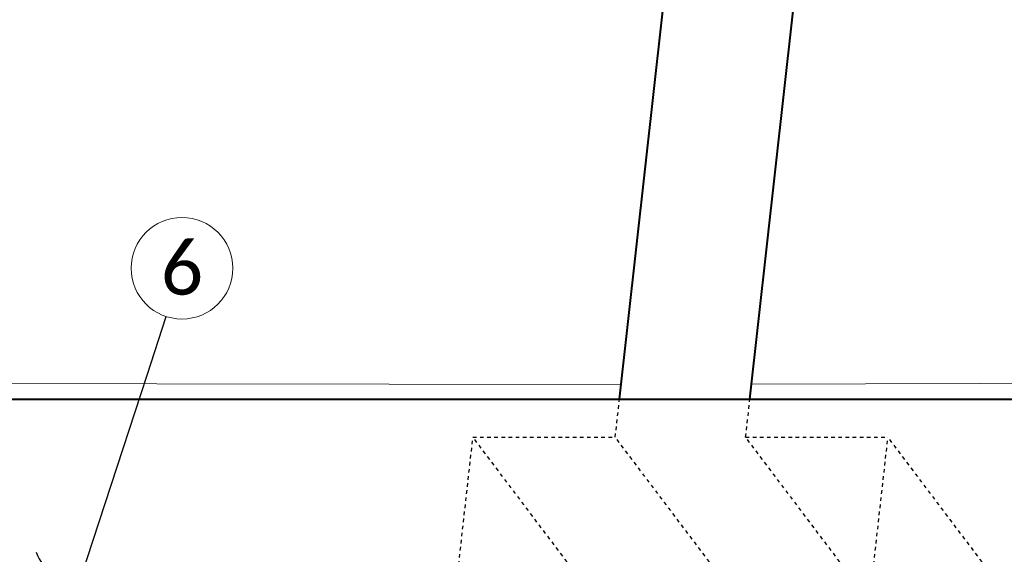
# Model space of a CAD drawing. Header units: metres. Extents: x -113 to 509, y -50 to 519.
# Tile 234 of 238: x 51 to 79, y 441 to 456. Entities that reach past the tile are written whole.
import ezdxf
from ezdxf import colors
from ezdxf.entities.mleader import LeaderData, LeaderLine
from ezdxf.enums import TextEntityAlignment as Align
from ezdxf.math import Vec2, Vec3

# ---------------------------------------------------------------- set-up
doc = ezdxf.new("R2010")
doc.units = ezdxf.units.M
doc.header["$MEASUREMENT"] = 0
doc.linetypes.add('Wisdot2', pattern=[0.125, 0.0625, -0.0625])
for name, color, linetype, lineweight in [('B_ANNO_DIM', 7, 'Continuous', 18), ('B_ANNO_SYMB', 7, 'Continuous', 18), ('B_ANNO_TEXT', 7, 'Continuous', 18), ('B_DETAIL', 7, 'Continuous', 18), ('B_DETAIL_HIDDEN', 7, 'Wisdot2', 25), ('B_DETAIL_OBJ', 7, 'Continuous', 40)]:
    doc.layers.add(name, color=color, linetype=linetype, lineweight=lineweight)
doc.styles.add('Annotative', font='calibri.ttf', dxfattribs={"height": 0.0625})
doc.styles.get("Standard").update_dxf_attribs({"font": 'calibri.ttf'})

# ---------------------------------------------------------------- blocks, each defined once
blk = doc.blocks.new('_Integral')
at = {"color": 0, "linetype": 'ByBlock', "lineweight": -2}
for centre, start, end in [((0.4387, 0.1175), 129, 195), ((-0.4387, -0.1175), 309, 15)]:
    blk.add_arc(centre, 0.4542, start, end, dxfattribs=at)
blk = doc.blocks.new('*U5735')
at = {"layer": 'B_ANNO_SYMB'}
blk.add_circle((168.3155, 182.419), 1.4255, dxfattribs=at)
at = {"layer": 'B_DETAIL', "flags": 128}
for points in [[(180.6296, 179.1588), (141.5728, 179.2085), (141.5728, 164.9774)], [(184.2874, 179.1671), (200.2563, 179.2085), (200.2563, 164.9774)]]:
    blk.add_lwpolyline(points, dxfattribs=at)
at = {"layer": 'B_DETAIL_HIDDEN', "ltscale": 0.5}
for p, q in [((180.4645, 177.6776), (180.5839, 178.7485)), ((184.1214, 177.6776), (184.2407, 178.7485)), ((175.1005, 165.3534), (176.4741, 177.6776)), ((176.4741, 177.6776), (180.4645, 177.6776)), ((179.2338, 174.018), (176.4741, 177.6776)), ((183.2242, 174.018), (180.4645, 177.6776)), ((184.1214, 177.6776), (188.1118, 177.6776)), ((186.8811, 174.018), (184.1214, 177.6776)), ((186.7381, 165.3534), (188.1118, 177.6776)), ((190.8715, 174.018), (188.1118, 177.6776))]:
    blk.add_line(p, q, dxfattribs=at)
at = {"layer": 'B_DETAIL_OBJ', "flags": 128}
for points in [[(180.5839, 178.7485), (187.5369, 241.1289), (135.8462, 241.1289)], [(184.2407, 178.7485), (191.1937, 241.1289), (211.6532, 241.1289)]]:
    blk.add_lwpolyline(points, dxfattribs=at)
blk.add_lwpolyline([(145.7951, 178.7485), (199.7941, 178.7485), (199.7941, 165.3534), (145.7951, 165.3534)], close=True, dxfattribs=at)
at = {"layer": 'B_ANNO_TEXT', "insert": (168.3155, 182.419), "char_height": 1.5, "width": 3.563823, "attachment_point": 5, "style": 'Annotative'}
blk.add_mtext('6', dxfattribs=at)
at = {"layer": 'B_ANNO_TEXT', "style": 'Annotative'}
blk.add_attdef('DIST5', text='', height=1.5, rotation=314.90443, dxfattribs=at).set_placement((307.7123, 219.6008), align=Align.MIDDLE_CENTER)
blk.add_attdef('DIST2', text='', height=1.5, dxfattribs=at).set_placement((88.7866, 95.1415), align=Align.MIDDLE_CENTER)
at = {"layer": 'B_ANNO_DIM'}
ml = blk.add_multileader_mtext('Standard', dxfattribs=at)
ml.set_content('', color=256)
ml.set_leader_properties()
ml.set_arrow_properties(name='INTEGRAL')
ml.build(insert=Vec2(0, 0))
ml.multileader.update_dxf_attribs({"dogleg_length": 0.125, "arrow_head_size": 3, "scale": 24})
ctx = ml.context
ctx.base_point, ctx.scale, ctx.char_height, ctx.arrow_head_size, ctx.landing_gap_size, ctx.plane_origin, ctx.plane_x_axis, ctx.plane_y_axis = Vec3(168.3386, 182.4897), 24, 1.5, 3, 0.75, Vec3(165.4232, 173.5736), Vec3(-0.3107899, -0.9504786), Vec3(0.9504786, -0.3107899)
notes = []
notes.append((ctx, [(0, (1, 1, 0), (167.3353, 179.4212), (0.3107899, 0.9504786), 1.7285, [(0, [(165.4232, 173.5736), (167.3353, 179.4212), (167.3353, 179.4212)], 0, [])])]))
ctx.mtext.insert, ctx.mtext.text_direction, ctx.mtext.rotation, ctx.mtext.flow_direction = Vec3(168.8184, 181.5438), Vec3(-0.3107899, -0.9504786), 4.396365, 5
for ctx, leaders in notes:
    for number, flags, end, landing, length, lines in leaders:
        leader = LeaderData()
        leader.index, (leader.has_last_leader_line, leader.has_dogleg_vector, leader.attachment_direction) = number, flags
        leader.last_leader_point, leader.dogleg_vector, leader.dogleg_length = Vec3(end), Vec3(landing), length
        for number, points, colour, breaks in lines:
            line = LeaderLine()
            line.index, line.vertices, line.color, line.breaks = number, Vec3.list(points), colors.encode_raw_color(colour), breaks
            leader.lines.append(line)
        ctx.leaders.append(leader)

msp = doc.modelspace()

# ---------------------------------------------------------------- block references
msp.add_blockref('*U5735', (-112.829, 266.839))

doc.saveas('drawing.dxf')
